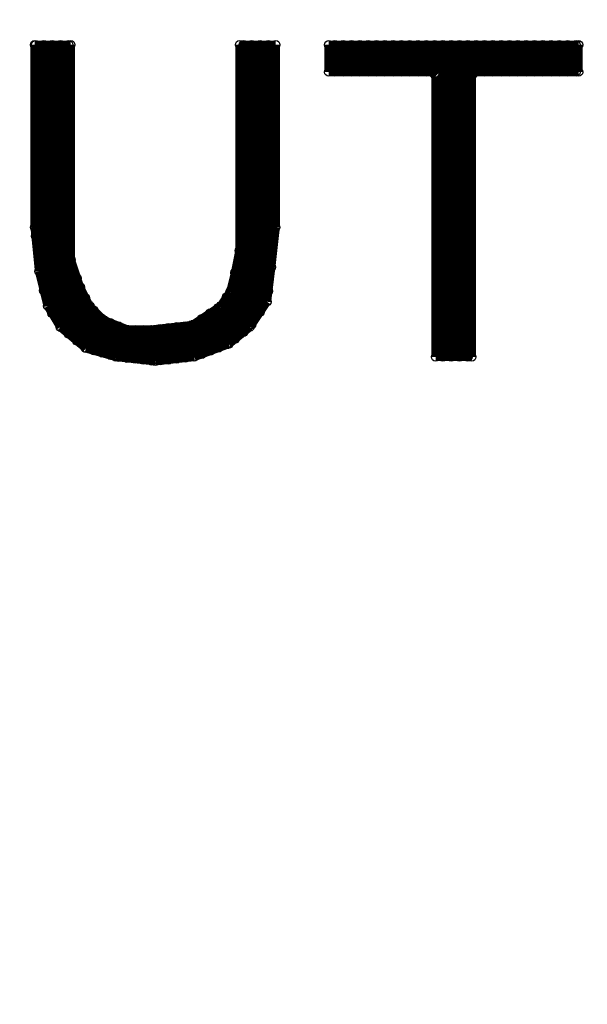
# Model space of a CAD drawing. Extents: x 97 to 162, y 100 to 201.
# Tile 38 of 70: x 144.41 to 147.82, y 136.42 to 142.35. Entities that reach past the tile are written whole.
import ezdxf

# ---------------------------------------------------------------- set-up
doc = ezdxf.new("R2010")
doc.units = 0
doc.layers.get('0').update_dxf_attribs({"linetype": 'CONTINUOUS'})
for name, color, linetype in [('C-MASK_GBR', 7, 'CONTINUOUS'), ('C-SILK_GBR', 6, 'CONTINUOUS'), ('S-MASK_GBR', 1, 'CONTINUOUS'), ('S-SILK_GBR', 4, 'CONTINUOUS')]:
    doc.layers.add(name, color=color, linetype=linetype)

# ---------------------------------------------------------------- blocks, each defined once
blk = doc.blocks.new('ROUND_2')
blk.add_circle((0, 0), 0.025)

msp = doc.modelspace()

# ---------------------------------------------------------------- linework, layer by layer
at = {"layer": 'C-MASK_GBR', "const_width": 0.199898}
msp.add_lwpolyline([(147.951952, 154.795474, 0.8105196), (143.23187, 129.20345)], format="xyb", dxfattribs=at)
msp.add_lwpolyline([(139.749784, 141.500098, 1), (156.85008, 141.500098, 1)], format="xyb", close=True, dxfattribs=at)
at = {"layer": 'C-MASK_GBR', "const_width": 0.050038}
for points in [[(144.712436, 142.19809), (144.494758, 142.19809)], [(144.494758, 142.19809), (144.494758, 141.09954)], [(144.500092, 141.045946), (144.500092, 142.19809)], [(144.549876, 140.719048), (144.549876, 142.19809)], [(144.599914, 140.58138), (144.599914, 142.19809)], [(144.649952, 140.498322), (144.649952, 142.19809)], [(144.69999, 140.456666), (144.69999, 142.19809)], [(144.712436, 140.910818), (144.712436, 142.19809)], [(145.94459, 142.19809), (145.726912, 142.19809)], [(145.726912, 142.19809), (145.726912, 140.964412)], [(145.750026, 140.46708), (145.750026, 142.19809)], [(145.800064, 140.513816), (145.800064, 142.19809)], [(145.850102, 140.588746), (145.850102, 142.19809)], [(145.899886, 140.715746), (145.899886, 142.19809)], [(145.94459, 141.09954), (145.94459, 142.19809)], [(147.766024, 142.19809), (146.262598, 142.19809)], [(146.262598, 142.19809), (146.262598, 142.034006)], [(146.299936, 142.034006), (146.299936, 142.19809)], [(146.349974, 142.034006), (146.349974, 142.19809)], [(146.400012, 142.034006), (146.400012, 142.19809)], [(146.45005, 142.034006), (146.45005, 142.19809)], [(146.500088, 142.034006), (146.500088, 142.19809)], [(146.550126, 142.034006), (146.550126, 142.19809)], [(146.59991, 142.034006), (146.59991, 142.19809)], [(146.649948, 142.034006), (146.649948, 142.19809)], [(146.699986, 142.034006), (146.699986, 142.19809)], [(146.750024, 142.034006), (146.750024, 142.19809)], [(146.800062, 142.034006), (146.800062, 142.19809)], [(146.8501, 142.034006), (146.8501, 142.19809)], [(146.899884, 142.024354), (146.899884, 142.19809)], [(146.949922, 140.31976), (146.949922, 142.19809)], [(146.99996, 140.31976), (146.99996, 142.19809)], [(147.049998, 140.31976), (147.049998, 142.19809)], [(147.100036, 140.31976), (147.100036, 142.19809)], [(147.150074, 142.034006), (147.150074, 142.19809)], [(147.200112, 142.034006), (147.200112, 142.19809)], [(147.249896, 142.034006), (147.249896, 142.19809)], [(147.299934, 142.034006), (147.299934, 142.19809)], [(147.349972, 142.034006), (147.349972, 142.19809)], [(147.40001, 142.034006), (147.40001, 142.19809)], [(147.450048, 142.034006), (147.450048, 142.19809)], [(147.500086, 142.034006), (147.500086, 142.19809)], [(147.550124, 142.034006), (147.550124, 142.19809)], [(147.599908, 142.034006), (147.599908, 142.19809)], [(147.649946, 142.034006), (147.649946, 142.19809)], [(147.699984, 142.034006), (147.699984, 142.19809)], [(147.750022, 142.034006), (147.750022, 142.19809)], [(147.766024, 142.034006), (147.766024, 142.19809)], [(146.262598, 142.034006), (146.880326, 142.034006)], [(146.880326, 142.034006), (146.905472, 142.00886)], [(147.12315, 142.00886), (147.148296, 142.034006)], [(147.148296, 142.034006), (147.766024, 142.034006)], [(146.905472, 142.00886), (146.905472, 140.31976)], [(147.12315, 140.31976), (147.12315, 142.00886)], [(144.494758, 141.09954), (144.521174, 140.834618)], [(145.91792, 140.860018), (145.94459, 141.09954)], [(145.726404, 140.959332), (145.69948, 140.825474)], [(145.726912, 140.964412), (145.726404, 140.959332)], [(144.713706, 140.90269), (144.712436, 140.910818)], [(144.7673, 140.742162), (144.713706, 140.90269)], [(144.521174, 140.834618), (144.573244, 140.62583)], [(145.892012, 140.651738), (145.91792, 140.860018)], [(144.750028, 140.41501), (144.750028, 140.794232)], [(145.699226, 140.824204), (145.672556, 140.71727)], [(145.69948, 140.825474), (145.699226, 140.824204)], [(145.699988, 140.426948), (145.699988, 140.82776)], [(144.768824, 140.73886), (144.7673, 140.742162)], [(144.822164, 140.631672), (144.768824, 140.73886)], [(145.672556, 140.71727), (145.669, 140.709396)], [(144.800066, 140.373354), (144.800066, 140.676122)], [(145.669, 140.709396), (145.615406, 140.628878)], [(145.64995, 140.392404), (145.64995, 140.680948)], [(144.573244, 140.62583), (144.649698, 140.498576)], [(144.82699, 140.625068), (144.822164, 140.631672)], [(144.907254, 140.544804), (144.82699, 140.625068)], [(144.850104, 140.357352), (144.850104, 140.602208)], [(145.608548, 140.62202), (145.447766, 140.514832)], [(145.599912, 140.373608), (145.599912, 140.616432)], [(145.615406, 140.628878), (145.608548, 140.62202)], [(145.790158, 140.499338), (145.892012, 140.651738)], [(144.899888, 140.343128), (144.899888, 140.55217)], [(144.915636, 140.539216), (144.907254, 140.544804)], [(145.049748, 140.485622), (144.915636, 140.539216)], [(145.50009, 140.336016), (145.50009, 140.54963)], [(145.549874, 140.354812), (145.549874, 140.583158)], [(144.649698, 140.498576), (144.803114, 140.370814)], [(144.949926, 140.328904), (144.949926, 140.5255)], [(144.999964, 140.317474), (144.999964, 140.505688)], [(145.058892, 140.483844), (145.049748, 140.485622)], [(145.050002, 140.311886), (145.050002, 140.485622)], [(145.19275, 140.483844), (145.058892, 140.483844)], [(145.10004, 140.306298), (145.10004, 140.483844)], [(145.150078, 140.30071), (145.150078, 140.483844)], [(145.195544, 140.484098), (145.19275, 140.483844)], [(145.43659, 140.510768), (145.195544, 140.484098)], [(145.200116, 140.295122), (145.200116, 140.484606)], [(145.2499, 140.296392), (145.2499, 140.490194)], [(145.299938, 140.30198), (145.299938, 140.495782)], [(145.349976, 140.307568), (145.349976, 140.501116)], [(145.400014, 140.313156), (145.400014, 140.506704)], [(145.447766, 140.514832), (145.43659, 140.510768)], [(145.450052, 140.31849), (145.450052, 140.516356)], [(145.662396, 140.396976), (145.790158, 140.499338)], [(144.803114, 140.370814), (144.983454, 140.319252)], [(145.454878, 140.319252), (145.662396, 140.396976)], [(144.983454, 140.319252), (145.219674, 140.29309)], [(145.219674, 140.29309), (145.454878, 140.319252)], [(146.905472, 140.31976), (147.12315, 140.31976)]]:
    msp.add_lwpolyline(points, dxfattribs=at)
at = {"layer": 'C-SILK_GBR', "const_width": 0.199898}
msp.add_lwpolyline([(147.951952, 154.795474, 0.8105196), (143.23187, 129.20345)], format="xyb", dxfattribs=at)
msp.add_lwpolyline([(139.749784, 141.500098, 1), (156.85008, 141.500098, 1)], format="xyb", close=True, dxfattribs=at)
at = {"layer": 'C-SILK_GBR', "const_width": 0.050038}
for points in [[(144.712436, 142.19809), (144.494758, 142.19809)], [(144.494758, 142.19809), (144.494758, 141.09954)], [(144.500092, 141.045946), (144.500092, 142.19809)], [(144.549876, 140.719048), (144.549876, 142.19809)], [(144.599914, 140.58138), (144.599914, 142.19809)], [(144.649952, 140.498322), (144.649952, 142.19809)], [(144.69999, 140.456666), (144.69999, 142.19809)], [(144.712436, 140.910818), (144.712436, 142.19809)], [(145.94459, 142.19809), (145.726912, 142.19809)], [(145.726912, 142.19809), (145.726912, 140.964412)], [(145.750026, 140.46708), (145.750026, 142.19809)], [(145.800064, 140.513816), (145.800064, 142.19809)], [(145.850102, 140.588746), (145.850102, 142.19809)], [(145.899886, 140.715746), (145.899886, 142.19809)], [(145.94459, 141.09954), (145.94459, 142.19809)], [(147.766024, 142.19809), (146.262598, 142.19809)], [(146.262598, 142.19809), (146.262598, 142.034006)], [(146.299936, 142.034006), (146.299936, 142.19809)], [(146.349974, 142.034006), (146.349974, 142.19809)], [(146.400012, 142.034006), (146.400012, 142.19809)], [(146.45005, 142.034006), (146.45005, 142.19809)], [(146.500088, 142.034006), (146.500088, 142.19809)], [(146.550126, 142.034006), (146.550126, 142.19809)], [(146.59991, 142.034006), (146.59991, 142.19809)], [(146.649948, 142.034006), (146.649948, 142.19809)], [(146.699986, 142.034006), (146.699986, 142.19809)], [(146.750024, 142.034006), (146.750024, 142.19809)], [(146.800062, 142.034006), (146.800062, 142.19809)], [(146.8501, 142.034006), (146.8501, 142.19809)], [(146.899884, 142.024354), (146.899884, 142.19809)], [(146.949922, 140.31976), (146.949922, 142.19809)], [(146.99996, 140.31976), (146.99996, 142.19809)], [(147.049998, 140.31976), (147.049998, 142.19809)], [(147.100036, 140.31976), (147.100036, 142.19809)], [(147.150074, 142.034006), (147.150074, 142.19809)], [(147.200112, 142.034006), (147.200112, 142.19809)], [(147.249896, 142.034006), (147.249896, 142.19809)], [(147.299934, 142.034006), (147.299934, 142.19809)], [(147.349972, 142.034006), (147.349972, 142.19809)], [(147.40001, 142.034006), (147.40001, 142.19809)], [(147.450048, 142.034006), (147.450048, 142.19809)], [(147.500086, 142.034006), (147.500086, 142.19809)], [(147.550124, 142.034006), (147.550124, 142.19809)], [(147.599908, 142.034006), (147.599908, 142.19809)], [(147.649946, 142.034006), (147.649946, 142.19809)], [(147.699984, 142.034006), (147.699984, 142.19809)], [(147.750022, 142.034006), (147.750022, 142.19809)], [(147.766024, 142.034006), (147.766024, 142.19809)], [(146.262598, 142.034006), (146.880326, 142.034006)], [(146.880326, 142.034006), (146.905472, 142.00886)], [(147.12315, 142.00886), (147.148296, 142.034006)], [(147.148296, 142.034006), (147.766024, 142.034006)], [(146.905472, 142.00886), (146.905472, 140.31976)], [(147.12315, 140.31976), (147.12315, 142.00886)], [(144.494758, 141.09954), (144.521174, 140.834618)], [(145.91792, 140.860018), (145.94459, 141.09954)], [(145.726404, 140.959332), (145.69948, 140.825474)], [(145.726912, 140.964412), (145.726404, 140.959332)], [(144.713706, 140.90269), (144.712436, 140.910818)], [(144.7673, 140.742162), (144.713706, 140.90269)], [(144.521174, 140.834618), (144.573244, 140.62583)], [(145.892012, 140.651738), (145.91792, 140.860018)], [(144.750028, 140.41501), (144.750028, 140.794232)], [(145.699226, 140.824204), (145.672556, 140.71727)], [(145.69948, 140.825474), (145.699226, 140.824204)], [(145.699988, 140.426948), (145.699988, 140.82776)], [(144.768824, 140.73886), (144.7673, 140.742162)], [(144.822164, 140.631672), (144.768824, 140.73886)], [(145.672556, 140.71727), (145.669, 140.709396)], [(144.800066, 140.373354), (144.800066, 140.676122)], [(145.669, 140.709396), (145.615406, 140.628878)], [(145.64995, 140.392404), (145.64995, 140.680948)], [(144.573244, 140.62583), (144.649698, 140.498576)], [(144.82699, 140.625068), (144.822164, 140.631672)], [(144.907254, 140.544804), (144.82699, 140.625068)], [(144.850104, 140.357352), (144.850104, 140.602208)], [(145.608548, 140.62202), (145.447766, 140.514832)], [(145.599912, 140.373608), (145.599912, 140.616432)], [(145.615406, 140.628878), (145.608548, 140.62202)], [(145.790158, 140.499338), (145.892012, 140.651738)], [(144.899888, 140.343128), (144.899888, 140.55217)], [(144.915636, 140.539216), (144.907254, 140.544804)], [(145.049748, 140.485622), (144.915636, 140.539216)], [(145.50009, 140.336016), (145.50009, 140.54963)], [(145.549874, 140.354812), (145.549874, 140.583158)], [(144.649698, 140.498576), (144.803114, 140.370814)], [(144.949926, 140.328904), (144.949926, 140.5255)], [(144.999964, 140.317474), (144.999964, 140.505688)], [(145.058892, 140.483844), (145.049748, 140.485622)], [(145.050002, 140.311886), (145.050002, 140.485622)], [(145.19275, 140.483844), (145.058892, 140.483844)], [(145.10004, 140.306298), (145.10004, 140.483844)], [(145.150078, 140.30071), (145.150078, 140.483844)], [(145.195544, 140.484098), (145.19275, 140.483844)], [(145.43659, 140.510768), (145.195544, 140.484098)], [(145.200116, 140.295122), (145.200116, 140.484606)], [(145.2499, 140.296392), (145.2499, 140.490194)], [(145.299938, 140.30198), (145.299938, 140.495782)], [(145.349976, 140.307568), (145.349976, 140.501116)], [(145.400014, 140.313156), (145.400014, 140.506704)], [(145.447766, 140.514832), (145.43659, 140.510768)], [(145.450052, 140.31849), (145.450052, 140.516356)], [(145.662396, 140.396976), (145.790158, 140.499338)], [(144.803114, 140.370814), (144.983454, 140.319252)], [(145.454878, 140.319252), (145.662396, 140.396976)], [(144.983454, 140.319252), (145.219674, 140.29309)], [(145.219674, 140.29309), (145.454878, 140.319252)], [(146.905472, 140.31976), (147.12315, 140.31976)]]:
    msp.add_lwpolyline(points, dxfattribs=at)
at = {"layer": 'S-MASK_GBR', "const_width": 0.199898}
msp.add_lwpolyline([(147.951952, 154.795474, 0.8105196), (143.23187, 129.20345)], format="xyb", dxfattribs=at)
msp.add_lwpolyline([(139.749784, 141.500098, 1), (156.85008, 141.500098, 1)], format="xyb", close=True, dxfattribs=at)
at = {"layer": 'S-MASK_GBR', "const_width": 0.050038}
for points in [[(144.712436, 142.19809), (144.494758, 142.19809)], [(144.494758, 142.19809), (144.494758, 141.09954)], [(144.500092, 141.045946), (144.500092, 142.19809)], [(144.549876, 140.719048), (144.549876, 142.19809)], [(144.599914, 140.58138), (144.599914, 142.19809)], [(144.649952, 140.498322), (144.649952, 142.19809)], [(144.69999, 140.456666), (144.69999, 142.19809)], [(144.712436, 140.910818), (144.712436, 142.19809)], [(145.94459, 142.19809), (145.726912, 142.19809)], [(145.726912, 142.19809), (145.726912, 140.964412)], [(145.750026, 140.46708), (145.750026, 142.19809)], [(145.800064, 140.513816), (145.800064, 142.19809)], [(145.850102, 140.588746), (145.850102, 142.19809)], [(145.899886, 140.715746), (145.899886, 142.19809)], [(145.94459, 141.09954), (145.94459, 142.19809)], [(147.766024, 142.19809), (146.262598, 142.19809)], [(146.262598, 142.19809), (146.262598, 142.034006)], [(146.299936, 142.034006), (146.299936, 142.19809)], [(146.349974, 142.034006), (146.349974, 142.19809)], [(146.400012, 142.034006), (146.400012, 142.19809)], [(146.45005, 142.034006), (146.45005, 142.19809)], [(146.500088, 142.034006), (146.500088, 142.19809)], [(146.550126, 142.034006), (146.550126, 142.19809)], [(146.59991, 142.034006), (146.59991, 142.19809)], [(146.649948, 142.034006), (146.649948, 142.19809)], [(146.699986, 142.034006), (146.699986, 142.19809)], [(146.750024, 142.034006), (146.750024, 142.19809)], [(146.800062, 142.034006), (146.800062, 142.19809)], [(146.8501, 142.034006), (146.8501, 142.19809)], [(146.899884, 142.024354), (146.899884, 142.19809)], [(146.949922, 140.31976), (146.949922, 142.19809)], [(146.99996, 140.31976), (146.99996, 142.19809)], [(147.049998, 140.31976), (147.049998, 142.19809)], [(147.100036, 140.31976), (147.100036, 142.19809)], [(147.150074, 142.034006), (147.150074, 142.19809)], [(147.200112, 142.034006), (147.200112, 142.19809)], [(147.249896, 142.034006), (147.249896, 142.19809)], [(147.299934, 142.034006), (147.299934, 142.19809)], [(147.349972, 142.034006), (147.349972, 142.19809)], [(147.40001, 142.034006), (147.40001, 142.19809)], [(147.450048, 142.034006), (147.450048, 142.19809)], [(147.500086, 142.034006), (147.500086, 142.19809)], [(147.550124, 142.034006), (147.550124, 142.19809)], [(147.599908, 142.034006), (147.599908, 142.19809)], [(147.649946, 142.034006), (147.649946, 142.19809)], [(147.699984, 142.034006), (147.699984, 142.19809)], [(147.750022, 142.034006), (147.750022, 142.19809)], [(147.766024, 142.034006), (147.766024, 142.19809)], [(146.262598, 142.034006), (146.880326, 142.034006)], [(146.880326, 142.034006), (146.905472, 142.00886)], [(147.12315, 142.00886), (147.148296, 142.034006)], [(147.148296, 142.034006), (147.766024, 142.034006)], [(146.905472, 142.00886), (146.905472, 140.31976)], [(147.12315, 140.31976), (147.12315, 142.00886)], [(144.494758, 141.09954), (144.521174, 140.834618)], [(145.91792, 140.860018), (145.94459, 141.09954)], [(145.726404, 140.959332), (145.69948, 140.825474)], [(145.726912, 140.964412), (145.726404, 140.959332)], [(144.713706, 140.90269), (144.712436, 140.910818)], [(144.7673, 140.742162), (144.713706, 140.90269)], [(144.521174, 140.834618), (144.573244, 140.62583)], [(145.892012, 140.651738), (145.91792, 140.860018)], [(144.750028, 140.41501), (144.750028, 140.794232)], [(145.699226, 140.824204), (145.672556, 140.71727)], [(145.69948, 140.825474), (145.699226, 140.824204)], [(145.699988, 140.426948), (145.699988, 140.82776)], [(144.768824, 140.73886), (144.7673, 140.742162)], [(144.822164, 140.631672), (144.768824, 140.73886)], [(145.672556, 140.71727), (145.669, 140.709396)], [(144.800066, 140.373354), (144.800066, 140.676122)], [(145.669, 140.709396), (145.615406, 140.628878)], [(145.64995, 140.392404), (145.64995, 140.680948)], [(144.573244, 140.62583), (144.649698, 140.498576)], [(144.82699, 140.625068), (144.822164, 140.631672)], [(144.907254, 140.544804), (144.82699, 140.625068)], [(144.850104, 140.357352), (144.850104, 140.602208)], [(145.608548, 140.62202), (145.447766, 140.514832)], [(145.599912, 140.373608), (145.599912, 140.616432)], [(145.615406, 140.628878), (145.608548, 140.62202)], [(145.790158, 140.499338), (145.892012, 140.651738)], [(144.899888, 140.343128), (144.899888, 140.55217)], [(144.915636, 140.539216), (144.907254, 140.544804)], [(145.049748, 140.485622), (144.915636, 140.539216)], [(145.50009, 140.336016), (145.50009, 140.54963)], [(145.549874, 140.354812), (145.549874, 140.583158)], [(144.649698, 140.498576), (144.803114, 140.370814)], [(144.949926, 140.328904), (144.949926, 140.5255)], [(144.999964, 140.317474), (144.999964, 140.505688)], [(145.058892, 140.483844), (145.049748, 140.485622)], [(145.050002, 140.311886), (145.050002, 140.485622)], [(145.19275, 140.483844), (145.058892, 140.483844)], [(145.10004, 140.306298), (145.10004, 140.483844)], [(145.150078, 140.30071), (145.150078, 140.483844)], [(145.195544, 140.484098), (145.19275, 140.483844)], [(145.43659, 140.510768), (145.195544, 140.484098)], [(145.200116, 140.295122), (145.200116, 140.484606)], [(145.2499, 140.296392), (145.2499, 140.490194)], [(145.299938, 140.30198), (145.299938, 140.495782)], [(145.349976, 140.307568), (145.349976, 140.501116)], [(145.400014, 140.313156), (145.400014, 140.506704)], [(145.447766, 140.514832), (145.43659, 140.510768)], [(145.450052, 140.31849), (145.450052, 140.516356)], [(145.662396, 140.396976), (145.790158, 140.499338)], [(144.803114, 140.370814), (144.983454, 140.319252)], [(145.454878, 140.319252), (145.662396, 140.396976)], [(144.983454, 140.319252), (145.219674, 140.29309)], [(145.219674, 140.29309), (145.454878, 140.319252)], [(146.905472, 140.31976), (147.12315, 140.31976)]]:
    msp.add_lwpolyline(points, dxfattribs=at)
at = {"layer": 'S-SILK_GBR', "const_width": 0.199898}
msp.add_lwpolyline([(147.951952, 154.795474, 0.8105196), (143.23187, 129.20345)], format="xyb", dxfattribs=at)
msp.add_lwpolyline([(139.749784, 141.500098, 1), (156.85008, 141.500098, 1)], format="xyb", close=True, dxfattribs=at)
at = {"layer": 'S-SILK_GBR', "const_width": 0.050038}
for points in [[(144.712436, 142.19809), (144.494758, 142.19809)], [(144.494758, 142.19809), (144.494758, 141.09954)], [(144.500092, 141.045946), (144.500092, 142.19809)], [(144.549876, 140.719048), (144.549876, 142.19809)], [(144.599914, 140.58138), (144.599914, 142.19809)], [(144.649952, 140.498322), (144.649952, 142.19809)], [(144.69999, 140.456666), (144.69999, 142.19809)], [(144.712436, 140.910818), (144.712436, 142.19809)], [(145.94459, 142.19809), (145.726912, 142.19809)], [(145.726912, 142.19809), (145.726912, 140.964412)], [(145.750026, 140.46708), (145.750026, 142.19809)], [(145.800064, 140.513816), (145.800064, 142.19809)], [(145.850102, 140.588746), (145.850102, 142.19809)], [(145.899886, 140.715746), (145.899886, 142.19809)], [(145.94459, 141.09954), (145.94459, 142.19809)], [(147.766024, 142.19809), (146.262598, 142.19809)], [(146.262598, 142.19809), (146.262598, 142.034006)], [(146.299936, 142.034006), (146.299936, 142.19809)], [(146.349974, 142.034006), (146.349974, 142.19809)], [(146.400012, 142.034006), (146.400012, 142.19809)], [(146.45005, 142.034006), (146.45005, 142.19809)], [(146.500088, 142.034006), (146.500088, 142.19809)], [(146.550126, 142.034006), (146.550126, 142.19809)], [(146.59991, 142.034006), (146.59991, 142.19809)], [(146.649948, 142.034006), (146.649948, 142.19809)], [(146.699986, 142.034006), (146.699986, 142.19809)], [(146.750024, 142.034006), (146.750024, 142.19809)], [(146.800062, 142.034006), (146.800062, 142.19809)], [(146.8501, 142.034006), (146.8501, 142.19809)], [(146.899884, 142.024354), (146.899884, 142.19809)], [(146.949922, 140.31976), (146.949922, 142.19809)], [(146.99996, 140.31976), (146.99996, 142.19809)], [(147.049998, 140.31976), (147.049998, 142.19809)], [(147.100036, 140.31976), (147.100036, 142.19809)], [(147.150074, 142.034006), (147.150074, 142.19809)], [(147.200112, 142.034006), (147.200112, 142.19809)], [(147.249896, 142.034006), (147.249896, 142.19809)], [(147.299934, 142.034006), (147.299934, 142.19809)], [(147.349972, 142.034006), (147.349972, 142.19809)], [(147.40001, 142.034006), (147.40001, 142.19809)], [(147.450048, 142.034006), (147.450048, 142.19809)], [(147.500086, 142.034006), (147.500086, 142.19809)], [(147.550124, 142.034006), (147.550124, 142.19809)], [(147.599908, 142.034006), (147.599908, 142.19809)], [(147.649946, 142.034006), (147.649946, 142.19809)], [(147.699984, 142.034006), (147.699984, 142.19809)], [(147.750022, 142.034006), (147.750022, 142.19809)], [(147.766024, 142.034006), (147.766024, 142.19809)], [(146.262598, 142.034006), (146.880326, 142.034006)], [(146.880326, 142.034006), (146.905472, 142.00886)], [(147.12315, 142.00886), (147.148296, 142.034006)], [(147.148296, 142.034006), (147.766024, 142.034006)], [(146.905472, 142.00886), (146.905472, 140.31976)], [(147.12315, 140.31976), (147.12315, 142.00886)], [(144.494758, 141.09954), (144.521174, 140.834618)], [(145.91792, 140.860018), (145.94459, 141.09954)], [(145.726404, 140.959332), (145.69948, 140.825474)], [(145.726912, 140.964412), (145.726404, 140.959332)], [(144.713706, 140.90269), (144.712436, 140.910818)], [(144.7673, 140.742162), (144.713706, 140.90269)], [(144.521174, 140.834618), (144.573244, 140.62583)], [(145.892012, 140.651738), (145.91792, 140.860018)], [(144.750028, 140.41501), (144.750028, 140.794232)], [(145.699226, 140.824204), (145.672556, 140.71727)], [(145.69948, 140.825474), (145.699226, 140.824204)], [(145.699988, 140.426948), (145.699988, 140.82776)], [(144.768824, 140.73886), (144.7673, 140.742162)], [(144.822164, 140.631672), (144.768824, 140.73886)], [(145.672556, 140.71727), (145.669, 140.709396)], [(144.800066, 140.373354), (144.800066, 140.676122)], [(145.669, 140.709396), (145.615406, 140.628878)], [(145.64995, 140.392404), (145.64995, 140.680948)], [(144.573244, 140.62583), (144.649698, 140.498576)], [(144.82699, 140.625068), (144.822164, 140.631672)], [(144.907254, 140.544804), (144.82699, 140.625068)], [(144.850104, 140.357352), (144.850104, 140.602208)], [(145.608548, 140.62202), (145.447766, 140.514832)], [(145.599912, 140.373608), (145.599912, 140.616432)], [(145.615406, 140.628878), (145.608548, 140.62202)], [(145.790158, 140.499338), (145.892012, 140.651738)], [(144.899888, 140.343128), (144.899888, 140.55217)], [(144.915636, 140.539216), (144.907254, 140.544804)], [(145.049748, 140.485622), (144.915636, 140.539216)], [(145.50009, 140.336016), (145.50009, 140.54963)], [(145.549874, 140.354812), (145.549874, 140.583158)], [(144.649698, 140.498576), (144.803114, 140.370814)], [(144.949926, 140.328904), (144.949926, 140.5255)], [(144.999964, 140.317474), (144.999964, 140.505688)], [(145.058892, 140.483844), (145.049748, 140.485622)], [(145.050002, 140.311886), (145.050002, 140.485622)], [(145.19275, 140.483844), (145.058892, 140.483844)], [(145.10004, 140.306298), (145.10004, 140.483844)], [(145.150078, 140.30071), (145.150078, 140.483844)], [(145.195544, 140.484098), (145.19275, 140.483844)], [(145.43659, 140.510768), (145.195544, 140.484098)], [(145.200116, 140.295122), (145.200116, 140.484606)], [(145.2499, 140.296392), (145.2499, 140.490194)], [(145.299938, 140.30198), (145.299938, 140.495782)], [(145.349976, 140.307568), (145.349976, 140.501116)], [(145.400014, 140.313156), (145.400014, 140.506704)], [(145.447766, 140.514832), (145.43659, 140.510768)], [(145.450052, 140.31849), (145.450052, 140.516356)], [(145.662396, 140.396976), (145.790158, 140.499338)], [(144.803114, 140.370814), (144.983454, 140.319252)], [(145.454878, 140.319252), (145.662396, 140.396976)], [(144.983454, 140.319252), (145.219674, 140.29309)], [(145.219674, 140.29309), (145.454878, 140.319252)], [(146.905472, 140.31976), (147.12315, 140.31976)]]:
    msp.add_lwpolyline(points, dxfattribs=at)

# ---------------------------------------------------------------- block references
at = {"layer": 'C-MASK_GBR'}
for p in [(144.494758, 142.19809), (144.500092, 142.19809), (144.549876, 142.19809), (144.599914, 142.19809), (144.649952, 142.19809), (144.69999, 142.19809), (144.712436, 142.19809), (145.726912, 142.19809), (145.726912, 142.19809), (145.750026, 142.19809), (145.800064, 142.19809), (145.850102, 142.19809), (145.899886, 142.19809), (145.94459, 142.19809), (145.94459, 142.19809), (146.262598, 142.19809), (146.299936, 142.19809), (146.349974, 142.19809), (146.400012, 142.19809), (146.45005, 142.19809), (146.500088, 142.19809), (146.550126, 142.19809), (146.59991, 142.19809), (146.649948, 142.19809), (146.699986, 142.19809), (146.750024, 142.19809), (146.800062, 142.19809), (146.8501, 142.19809), (146.899884, 142.19809), (146.949922, 142.19809), (146.99996, 142.19809), (147.049998, 142.19809), (147.100036, 142.19809), (147.150074, 142.19809), (147.200112, 142.19809), (147.249896, 142.19809), (147.299934, 142.19809), (147.349972, 142.19809), (147.40001, 142.19809), (147.450048, 142.19809), (147.500086, 142.19809), (147.550124, 142.19809), (147.599908, 142.19809), (147.649946, 142.19809), (147.699984, 142.19809), (147.750022, 142.19809), (147.766024, 142.19809), (147.766024, 142.19809), (146.262598, 142.034006), (146.299936, 142.034006), (146.349974, 142.034006), (146.400012, 142.034006), (146.45005, 142.034006), (146.500088, 142.034006), (146.550126, 142.034006), (146.59991, 142.034006), (146.649948, 142.034006), (146.699986, 142.034006), (146.750024, 142.034006), (146.800062, 142.034006), (146.8501, 142.034006), (146.880326, 142.034006), (146.899884, 142.024354), (147.148296, 142.034006), (147.150074, 142.034006), (147.200112, 142.034006), (147.249896, 142.034006), (147.299934, 142.034006), (147.349972, 142.034006), (147.40001, 142.034006), (147.450048, 142.034006), (147.500086, 142.034006), (147.550124, 142.034006), (147.599908, 142.034006), (147.649946, 142.034006), (147.699984, 142.034006), (147.750022, 142.034006), (147.766024, 142.034006), (146.905472, 142.00886), (147.12315, 142.00886), (144.494758, 141.09954), (145.94459, 141.09954), (144.500092, 141.045946), (145.726404, 140.959332), (145.726912, 140.964412), (145.726912, 140.964412), (144.712436, 140.910818), (144.713706, 140.90269), (144.521174, 140.834618), (145.91792, 140.860018), (144.750028, 140.794232), (145.699226, 140.824204), (145.69948, 140.825474), (145.699988, 140.82776), (144.549876, 140.719048), (144.7673, 140.742162), (144.768824, 140.73886), (145.672556, 140.71727), (145.899886, 140.715746), (144.800066, 140.676122), (145.64995, 140.680948), (145.669, 140.709396), (144.573244, 140.62583), (144.822164, 140.631672), (144.82699, 140.625068), (144.850104, 140.602208), (145.599912, 140.616432), (145.608548, 140.62202), (145.615406, 140.628878), (145.892012, 140.651738), (144.599914, 140.58138), (144.899888, 140.55217), (144.907254, 140.544804), (144.915636, 140.539216), (145.50009, 140.54963), (145.549874, 140.583158), (145.850102, 140.588746), (144.649698, 140.498576), (144.649952, 140.498322), (144.949926, 140.5255), (144.999964, 140.505688), (145.049748, 140.485622), (145.050002, 140.485622), (145.058892, 140.483844), (145.10004, 140.483844), (145.150078, 140.483844), (145.19275, 140.483844), (145.195544, 140.484098), (145.200116, 140.484606), (145.2499, 140.490194), (145.299938, 140.495782), (145.349976, 140.501116), (145.400014, 140.506704), (145.43659, 140.510768), (145.447766, 140.514832), (145.450052, 140.516356), (145.790158, 140.499338), (145.800064, 140.513816), (144.69999, 140.456666), (145.699988, 140.426948), (145.750026, 140.46708), (144.750028, 140.41501), (144.800066, 140.373354), (144.803114, 140.370814), (144.850104, 140.357352), (145.599912, 140.373608), (145.64995, 140.392404), (145.662396, 140.396976), (144.899888, 140.343128), (144.949926, 140.328904), (144.983454, 140.319252), (144.999964, 140.317474), (145.050002, 140.311886), (145.10004, 140.306298), (145.150078, 140.30071), (145.299938, 140.30198), (145.349976, 140.307568), (145.400014, 140.313156), (145.450052, 140.31849), (145.454878, 140.319252), (145.50009, 140.336016), (145.549874, 140.354812), (146.905472, 140.31976), (146.949922, 140.31976), (146.99996, 140.31976), (147.049998, 140.31976), (147.100036, 140.31976), (147.12315, 140.31976), (145.200116, 140.295122), (145.219674, 140.29309), (145.2499, 140.296392)]:
    msp.add_blockref('ROUND_2', p, dxfattribs=at)
at = {"layer": 'C-SILK_GBR'}
for p in [(144.494758, 142.19809), (144.500092, 142.19809), (144.549876, 142.19809), (144.599914, 142.19809), (144.649952, 142.19809), (144.69999, 142.19809), (144.712436, 142.19809), (145.726912, 142.19809), (145.726912, 142.19809), (145.750026, 142.19809), (145.800064, 142.19809), (145.850102, 142.19809), (145.899886, 142.19809), (145.94459, 142.19809), (145.94459, 142.19809), (146.262598, 142.19809), (146.299936, 142.19809), (146.349974, 142.19809), (146.400012, 142.19809), (146.45005, 142.19809), (146.500088, 142.19809), (146.550126, 142.19809), (146.59991, 142.19809), (146.649948, 142.19809), (146.699986, 142.19809), (146.750024, 142.19809), (146.800062, 142.19809), (146.8501, 142.19809), (146.899884, 142.19809), (146.949922, 142.19809), (146.99996, 142.19809), (147.049998, 142.19809), (147.100036, 142.19809), (147.150074, 142.19809), (147.200112, 142.19809), (147.249896, 142.19809), (147.299934, 142.19809), (147.349972, 142.19809), (147.40001, 142.19809), (147.450048, 142.19809), (147.500086, 142.19809), (147.550124, 142.19809), (147.599908, 142.19809), (147.649946, 142.19809), (147.699984, 142.19809), (147.750022, 142.19809), (147.766024, 142.19809), (147.766024, 142.19809), (146.262598, 142.034006), (146.299936, 142.034006), (146.349974, 142.034006), (146.400012, 142.034006), (146.45005, 142.034006), (146.500088, 142.034006), (146.550126, 142.034006), (146.59991, 142.034006), (146.649948, 142.034006), (146.699986, 142.034006), (146.750024, 142.034006), (146.800062, 142.034006), (146.8501, 142.034006), (146.880326, 142.034006), (146.899884, 142.024354), (147.148296, 142.034006), (147.150074, 142.034006), (147.200112, 142.034006), (147.249896, 142.034006), (147.299934, 142.034006), (147.349972, 142.034006), (147.40001, 142.034006), (147.450048, 142.034006), (147.500086, 142.034006), (147.550124, 142.034006), (147.599908, 142.034006), (147.649946, 142.034006), (147.699984, 142.034006), (147.750022, 142.034006), (147.766024, 142.034006), (146.905472, 142.00886), (147.12315, 142.00886), (144.494758, 141.09954), (145.94459, 141.09954), (144.500092, 141.045946), (145.726404, 140.959332), (145.726912, 140.964412), (145.726912, 140.964412), (144.712436, 140.910818), (144.713706, 140.90269), (144.521174, 140.834618), (145.91792, 140.860018), (144.750028, 140.794232), (145.699226, 140.824204), (145.69948, 140.825474), (145.699988, 140.82776), (144.549876, 140.719048), (144.7673, 140.742162), (144.768824, 140.73886), (145.672556, 140.71727), (145.899886, 140.715746), (144.800066, 140.676122), (145.64995, 140.680948), (145.669, 140.709396), (144.573244, 140.62583), (144.822164, 140.631672), (144.82699, 140.625068), (144.850104, 140.602208), (145.599912, 140.616432), (145.608548, 140.62202), (145.615406, 140.628878), (145.892012, 140.651738), (144.599914, 140.58138), (144.899888, 140.55217), (144.907254, 140.544804), (144.915636, 140.539216), (145.50009, 140.54963), (145.549874, 140.583158), (145.850102, 140.588746), (144.649698, 140.498576), (144.649952, 140.498322), (144.949926, 140.5255), (144.999964, 140.505688), (145.049748, 140.485622), (145.050002, 140.485622), (145.058892, 140.483844), (145.10004, 140.483844), (145.150078, 140.483844), (145.19275, 140.483844), (145.195544, 140.484098), (145.200116, 140.484606), (145.2499, 140.490194), (145.299938, 140.495782), (145.349976, 140.501116), (145.400014, 140.506704), (145.43659, 140.510768), (145.447766, 140.514832), (145.450052, 140.516356), (145.790158, 140.499338), (145.800064, 140.513816), (144.69999, 140.456666), (145.699988, 140.426948), (145.750026, 140.46708), (144.750028, 140.41501), (144.800066, 140.373354), (144.803114, 140.370814), (144.850104, 140.357352), (145.599912, 140.373608), (145.64995, 140.392404), (145.662396, 140.396976), (144.899888, 140.343128), (144.949926, 140.328904), (144.983454, 140.319252), (144.999964, 140.317474), (145.050002, 140.311886), (145.10004, 140.306298), (145.150078, 140.30071), (145.299938, 140.30198), (145.349976, 140.307568), (145.400014, 140.313156), (145.450052, 140.31849), (145.454878, 140.319252), (145.50009, 140.336016), (145.549874, 140.354812), (146.905472, 140.31976), (146.949922, 140.31976), (146.99996, 140.31976), (147.049998, 140.31976), (147.100036, 140.31976), (147.12315, 140.31976), (145.200116, 140.295122), (145.219674, 140.29309), (145.2499, 140.296392)]:
    msp.add_blockref('ROUND_2', p, dxfattribs=at)
at = {"layer": 'S-MASK_GBR'}
for p in [(144.494758, 142.19809), (144.500092, 142.19809), (144.549876, 142.19809), (144.599914, 142.19809), (144.649952, 142.19809), (144.69999, 142.19809), (144.712436, 142.19809), (145.726912, 142.19809), (145.726912, 142.19809), (145.750026, 142.19809), (145.800064, 142.19809), (145.850102, 142.19809), (145.899886, 142.19809), (145.94459, 142.19809), (145.94459, 142.19809), (146.262598, 142.19809), (146.299936, 142.19809), (146.349974, 142.19809), (146.400012, 142.19809), (146.45005, 142.19809), (146.500088, 142.19809), (146.550126, 142.19809), (146.59991, 142.19809), (146.649948, 142.19809), (146.699986, 142.19809), (146.750024, 142.19809), (146.800062, 142.19809), (146.8501, 142.19809), (146.899884, 142.19809), (146.949922, 142.19809), (146.99996, 142.19809), (147.049998, 142.19809), (147.100036, 142.19809), (147.150074, 142.19809), (147.200112, 142.19809), (147.249896, 142.19809), (147.299934, 142.19809), (147.349972, 142.19809), (147.40001, 142.19809), (147.450048, 142.19809), (147.500086, 142.19809), (147.550124, 142.19809), (147.599908, 142.19809), (147.649946, 142.19809), (147.699984, 142.19809), (147.750022, 142.19809), (147.766024, 142.19809), (147.766024, 142.19809), (146.262598, 142.034006), (146.299936, 142.034006), (146.349974, 142.034006), (146.400012, 142.034006), (146.45005, 142.034006), (146.500088, 142.034006), (146.550126, 142.034006), (146.59991, 142.034006), (146.649948, 142.034006), (146.699986, 142.034006), (146.750024, 142.034006), (146.800062, 142.034006), (146.8501, 142.034006), (146.880326, 142.034006), (146.899884, 142.024354), (147.148296, 142.034006), (147.150074, 142.034006), (147.200112, 142.034006), (147.249896, 142.034006), (147.299934, 142.034006), (147.349972, 142.034006), (147.40001, 142.034006), (147.450048, 142.034006), (147.500086, 142.034006), (147.550124, 142.034006), (147.599908, 142.034006), (147.649946, 142.034006), (147.699984, 142.034006), (147.750022, 142.034006), (147.766024, 142.034006), (146.905472, 142.00886), (147.12315, 142.00886), (144.494758, 141.09954), (145.94459, 141.09954), (144.500092, 141.045946), (145.726404, 140.959332), (145.726912, 140.964412), (145.726912, 140.964412), (144.712436, 140.910818), (144.713706, 140.90269), (144.521174, 140.834618), (145.91792, 140.860018), (144.750028, 140.794232), (145.699226, 140.824204), (145.69948, 140.825474), (145.699988, 140.82776), (144.549876, 140.719048), (144.7673, 140.742162), (144.768824, 140.73886), (145.672556, 140.71727), (145.899886, 140.715746), (144.800066, 140.676122), (145.64995, 140.680948), (145.669, 140.709396), (144.573244, 140.62583), (144.822164, 140.631672), (144.82699, 140.625068), (144.850104, 140.602208), (145.599912, 140.616432), (145.608548, 140.62202), (145.615406, 140.628878), (145.892012, 140.651738), (144.599914, 140.58138), (144.899888, 140.55217), (144.907254, 140.544804), (144.915636, 140.539216), (145.50009, 140.54963), (145.549874, 140.583158), (145.850102, 140.588746), (144.649698, 140.498576), (144.649952, 140.498322), (144.949926, 140.5255), (144.999964, 140.505688), (145.049748, 140.485622), (145.050002, 140.485622), (145.058892, 140.483844), (145.10004, 140.483844), (145.150078, 140.483844), (145.19275, 140.483844), (145.195544, 140.484098), (145.200116, 140.484606), (145.2499, 140.490194), (145.299938, 140.495782), (145.349976, 140.501116), (145.400014, 140.506704), (145.43659, 140.510768), (145.447766, 140.514832), (145.450052, 140.516356), (145.790158, 140.499338), (145.800064, 140.513816), (144.69999, 140.456666), (145.699988, 140.426948), (145.750026, 140.46708), (144.750028, 140.41501), (144.800066, 140.373354), (144.803114, 140.370814), (144.850104, 140.357352), (145.599912, 140.373608), (145.64995, 140.392404), (145.662396, 140.396976), (144.899888, 140.343128), (144.949926, 140.328904), (144.983454, 140.319252), (144.999964, 140.317474), (145.050002, 140.311886), (145.10004, 140.306298), (145.150078, 140.30071), (145.299938, 140.30198), (145.349976, 140.307568), (145.400014, 140.313156), (145.450052, 140.31849), (145.454878, 140.319252), (145.50009, 140.336016), (145.549874, 140.354812), (146.905472, 140.31976), (146.949922, 140.31976), (146.99996, 140.31976), (147.049998, 140.31976), (147.100036, 140.31976), (147.12315, 140.31976), (145.200116, 140.295122), (145.219674, 140.29309), (145.2499, 140.296392)]:
    msp.add_blockref('ROUND_2', p, dxfattribs=at)
at = {"layer": 'S-SILK_GBR'}
for p in [(144.494758, 142.19809), (144.500092, 142.19809), (144.549876, 142.19809), (144.599914, 142.19809), (144.649952, 142.19809), (144.69999, 142.19809), (144.712436, 142.19809), (145.726912, 142.19809), (145.726912, 142.19809), (145.750026, 142.19809), (145.800064, 142.19809), (145.850102, 142.19809), (145.899886, 142.19809), (145.94459, 142.19809), (145.94459, 142.19809), (146.262598, 142.19809), (146.299936, 142.19809), (146.349974, 142.19809), (146.400012, 142.19809), (146.45005, 142.19809), (146.500088, 142.19809), (146.550126, 142.19809), (146.59991, 142.19809), (146.649948, 142.19809), (146.699986, 142.19809), (146.750024, 142.19809), (146.800062, 142.19809), (146.8501, 142.19809), (146.899884, 142.19809), (146.949922, 142.19809), (146.99996, 142.19809), (147.049998, 142.19809), (147.100036, 142.19809), (147.150074, 142.19809), (147.200112, 142.19809), (147.249896, 142.19809), (147.299934, 142.19809), (147.349972, 142.19809), (147.40001, 142.19809), (147.450048, 142.19809), (147.500086, 142.19809), (147.550124, 142.19809), (147.599908, 142.19809), (147.649946, 142.19809), (147.699984, 142.19809), (147.750022, 142.19809), (147.766024, 142.19809), (147.766024, 142.19809), (146.262598, 142.034006), (146.299936, 142.034006), (146.349974, 142.034006), (146.400012, 142.034006), (146.45005, 142.034006), (146.500088, 142.034006), (146.550126, 142.034006), (146.59991, 142.034006), (146.649948, 142.034006), (146.699986, 142.034006), (146.750024, 142.034006), (146.800062, 142.034006), (146.8501, 142.034006), (146.880326, 142.034006), (146.899884, 142.024354), (147.148296, 142.034006), (147.150074, 142.034006), (147.200112, 142.034006), (147.249896, 142.034006), (147.299934, 142.034006), (147.349972, 142.034006), (147.40001, 142.034006), (147.450048, 142.034006), (147.500086, 142.034006), (147.550124, 142.034006), (147.599908, 142.034006), (147.649946, 142.034006), (147.699984, 142.034006), (147.750022, 142.034006), (147.766024, 142.034006), (146.905472, 142.00886), (147.12315, 142.00886), (144.494758, 141.09954), (145.94459, 141.09954), (144.500092, 141.045946), (145.726404, 140.959332), (145.726912, 140.964412), (145.726912, 140.964412), (144.712436, 140.910818), (144.713706, 140.90269), (144.521174, 140.834618), (145.91792, 140.860018), (144.750028, 140.794232), (145.699226, 140.824204), (145.69948, 140.825474), (145.699988, 140.82776), (144.549876, 140.719048), (144.7673, 140.742162), (144.768824, 140.73886), (145.672556, 140.71727), (145.899886, 140.715746), (144.800066, 140.676122), (145.64995, 140.680948), (145.669, 140.709396), (144.573244, 140.62583), (144.822164, 140.631672), (144.82699, 140.625068), (144.850104, 140.602208), (145.599912, 140.616432), (145.608548, 140.62202), (145.615406, 140.628878), (145.892012, 140.651738), (144.599914, 140.58138), (144.899888, 140.55217), (144.907254, 140.544804), (144.915636, 140.539216), (145.50009, 140.54963), (145.549874, 140.583158), (145.850102, 140.588746), (144.649698, 140.498576), (144.649952, 140.498322), (144.949926, 140.5255), (144.999964, 140.505688), (145.049748, 140.485622), (145.050002, 140.485622), (145.058892, 140.483844), (145.10004, 140.483844), (145.150078, 140.483844), (145.19275, 140.483844), (145.195544, 140.484098), (145.200116, 140.484606), (145.2499, 140.490194), (145.299938, 140.495782), (145.349976, 140.501116), (145.400014, 140.506704), (145.43659, 140.510768), (145.447766, 140.514832), (145.450052, 140.516356), (145.790158, 140.499338), (145.800064, 140.513816), (144.69999, 140.456666), (145.699988, 140.426948), (145.750026, 140.46708), (144.750028, 140.41501), (144.800066, 140.373354), (144.803114, 140.370814), (144.850104, 140.357352), (145.599912, 140.373608), (145.64995, 140.392404), (145.662396, 140.396976), (144.899888, 140.343128), (144.949926, 140.328904), (144.983454, 140.319252), (144.999964, 140.317474), (145.050002, 140.311886), (145.10004, 140.306298), (145.150078, 140.30071), (145.299938, 140.30198), (145.349976, 140.307568), (145.400014, 140.313156), (145.450052, 140.31849), (145.454878, 140.319252), (145.50009, 140.336016), (145.549874, 140.354812), (146.905472, 140.31976), (146.949922, 140.31976), (146.99996, 140.31976), (147.049998, 140.31976), (147.100036, 140.31976), (147.12315, 140.31976), (145.200116, 140.295122), (145.219674, 140.29309), (145.2499, 140.296392)]:
    msp.add_blockref('ROUND_2', p, dxfattribs=at)

doc.saveas('drawing.dxf')
